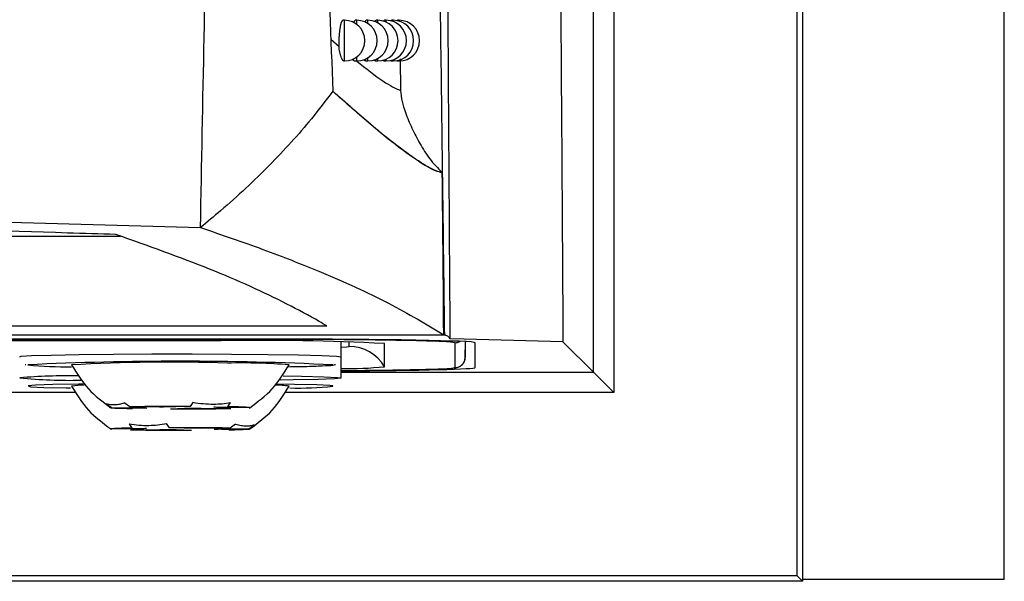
# Model space of a CAD drawing. Header units: millimetres. Extents: x -0.201 to 0.721, y -0.195 to 0.483.
# Tile 54 of 188: x 0.164 to 0.188, y 0.043 to 0.057. Entities that reach past the tile are written whole.
import ezdxf

# ---------------------------------------------------------------- set-up
doc = ezdxf.new("R2010")
doc.units = ezdxf.units.MM

msp = doc.modelspace()

# ---------------------------------------------------------------- linework, layer by layer
at = {"color": 7, "linetype": 'Continuous', "lineweight": 25}
for p, q in [((0.18333, 0.275393), (0.18333, 0.043306)), ((0.188287, 0.04335), (0.188287, 0.27535)), ((0.188287, 0.04335), (0.188287, 0.27535)), ((0.183199, 0.043437), (0.183199, 0.066705)), ((0.178189, 0.048446), (0.178189, 0.066425)), ((0.178689, 0.066425), (0.178689, 0.047946)), ((0.17207, 0.057096), (0.172033, 0.057096)), ((0.17207, 0.056096), (0.17207, 0.057096)), ((0.172374, 0.057096), (0.172336, 0.057096)), ((0.172374, 0.056993), (0.172374, 0.057096)), ((0.172646, 0.057096), (0.172607, 0.057096)), ((0.172646, 0.057016), (0.172646, 0.057096)), ((0.172886, 0.057096), (0.172846, 0.057096)), ((0.172886, 0.057035), (0.172886, 0.057096)), ((0.173093, 0.057096), (0.173052, 0.057096)), ((0.173093, 0.057051), (0.173093, 0.057096)), ((0.17327, 0.057096), (0.173227, 0.057096)), ((0.17327, 0.057064), (0.17327, 0.057096)), ((0.173414, 0.057096), (0.17337, 0.057096)), ((0.173414, 0.057075), (0.173414, 0.057096)), ((0.171737, 0.05663), (0.171938, 0.056452)), ((0.172374, 0.056096), (0.172374, 0.056199)), ((0.172646, 0.056096), (0.172646, 0.056176)), ((0.172886, 0.056096), (0.172886, 0.056157)), ((0.173435, 0.056145), (0.173445, 0.05537)), ((0.172048, 0.056096), (0.17207, 0.056096)), ((0.172312, 0.056096), (0.172374, 0.056096)), ((0.172584, 0.056096), (0.172646, 0.056096)), ((0.172825, 0.056096), (0.172886, 0.056096)), ((0.173034, 0.056096), (0.173093, 0.056096)), ((0.173093, 0.056096), (0.173093, 0.056141)), ((0.173212, 0.056096), (0.17327, 0.056096)), ((0.17327, 0.056096), (0.17327, 0.056128)), ((0.173358, 0.056096), (0.173414, 0.056096)), ((0.173414, 0.056096), (0.173414, 0.056117)), ((0.048991, 0.05179), (0.166566, 0.05179)), ((0.043933, 0.049584), (0.171634, 0.049584)), ((0.041037, 0.049363), (0.174533, 0.049363)), ((0.041058, 0.049366), (0.174509, 0.049366)), ((0.170285, 0.049258), (0.045285, 0.049258)), ((0.170285, 0.049249), (0.045285, 0.049249)), ((0.169041, 0.049219), (0.046529, 0.049219)), ((0.170285, 0.049249), (0.170285, 0.049258)), ((0.171985, 0.048827), (0.171985, 0.049196)), ((0.172185, 0.049081), (0.172185, 0.049192)), ((0.173051, 0.048581), (0.17305, 0.049149)), ((0.175012, 0.049259), (0.17467, 0.049269)), ((0.174788, 0.04856), (0.174787, 0.04917)), ((0.17744, 0.049194), (0.175012, 0.049259)), ((0.175037, 0.049198), (0.175038, 0.048805)), ((0.175038, 0.048805), (0.175045, 0.049198)), ((0.175286, 0.04856), (0.175285, 0.049171)), ((0.17744, 0.049194), (0.178189, 0.048446)), ((0.171986, 0.048304), (0.171986, 0.048904)), ((0.164285, 0.048628), (0.164291, 0.048624)), ((0.171986, 0.048446), (0.178189, 0.048446)), ((0.178189, 0.048446), (0.178689, 0.047946)), ((0.165472, 0.047946), (0.0501, 0.047946)), ((0.178689, 0.047946), (0.1706, 0.047946)), ((0.171785, 0.048102), (0.17178, 0.048107)), ((0.16621, 0.047679), (0.166345, 0.047579)), ((0.166793, 0.047595), (0.166658, 0.047695)), ((0.168345, 0.047705), (0.16828, 0.047604)), ((0.169207, 0.047597), (0.169272, 0.047698)), ((0.166345, 0.047579), (0.167072, 0.047573)), ((0.16752, 0.047589), (0.166793, 0.047595)), ((0.167214, 0.047566), (0.166863, 0.047553)), ((0.16779, 0.047545), (0.168142, 0.047558)), ((0.16828, 0.047604), (0.167929, 0.047592)), ((0.168551, 0.047561), (0.169278, 0.047554)), ((0.168856, 0.047584), (0.169207, 0.047597)), ((0.169726, 0.047571), (0.168999, 0.047577)), ((0.167071, 0.047053), (0.166349, 0.047047)), ((0.166778, 0.047174), (0.166845, 0.047073)), ((0.166811, 0.047031), (0.167533, 0.047037)), ((0.166845, 0.047073), (0.167207, 0.04706)), ((0.167766, 0.047081), (0.167699, 0.047182)), ((0.168128, 0.047068), (0.167766, 0.047081)), ((0.167944, 0.047035), (0.168306, 0.047022)), ((0.16926, 0.047072), (0.168539, 0.047066)), ((0.169226, 0.04703), (0.168864, 0.047043)), ((0.169001, 0.04705), (0.169722, 0.047056)), ((0.169394, 0.047172), (0.16926, 0.047072)), ((0.169722, 0.047056), (0.169856, 0.047156)), ((0.183199, 0.043437), (0.032373, 0.043437)), ((0.183199, 0.043437), (0.18333, 0.043306)), ((0.188287, 0.04335), (0.18333, 0.04335)), ((0.188287, 0.04335), (0.188287, 0.04335)), ((0.18333, 0.043306), (0.032242, 0.043306))]:
    msp.add_line(p, q, dxfattribs=at)
at = {"color": 7, "linetype": 'Continuous', "lineweight": 25, "flags": 128}
for points in [[(0.164091, 0.048824), (0.164122, 0.048837), (0.164378, 0.048853), (0.164863, 0.048868), (0.165548, 0.048881), (0.16639, 0.04889), (0.167335, 0.048895), (0.168323, 0.048896), (0.169294, 0.048893), (0.170185, 0.048885), (0.170942, 0.048874), (0.171516, 0.04886), (0.171871, 0.048844), (0.171985, 0.048827), (0.171981, 0.048824)], [(0.171985, 0.049062), (0.172124, 0.049071), (0.172185, 0.049081)], [(0.171487, 0.048602), (0.171719, 0.048615), (0.171785, 0.048626)], [(0.174488, 0.048531), (0.174701, 0.048544), (0.174788, 0.04856)], [(0.171978, 0.048308), (0.171983, 0.048301), (0.171822, 0.048284), (0.171423, 0.048268), (0.170811, 0.048255), (0.17049, 0.04825)], [(0.170561, 0.048357), (0.171015, 0.048349), (0.171566, 0.048335)], [(0.171566, 0.048335), (0.171896, 0.048318), (0.171978, 0.048308)], [(0.165648, 0.048154), (0.165544, 0.048153), (0.164904, 0.04814), (0.164477, 0.048124), (0.164292, 0.048107), (0.164363, 0.04809), (0.164684, 0.048074), (0.165233, 0.04806), (0.165339, 0.048058)], [(0.171388, 0.048133), (0.170838, 0.048147), (0.170386, 0.048155)], [(0.17178, 0.048107), (0.171709, 0.048117), (0.171388, 0.048133)], [(0.166345, 0.047579), (0.166328, 0.047576), (0.166335, 0.047572), (0.166367, 0.047569), (0.166422, 0.047565), (0.166501, 0.047562), (0.166602, 0.047559), (0.166723, 0.047556), (0.166863, 0.047553)], [(0.169726, 0.047571), (0.169743, 0.047574), (0.169735, 0.047578), (0.169704, 0.047581), (0.169648, 0.047585), (0.169569, 0.047588), (0.169469, 0.047591), (0.169347, 0.047594), (0.169207, 0.047597)], [(0.166845, 0.047073), (0.166707, 0.04707), (0.166589, 0.047067), (0.16649, 0.047064), (0.166415, 0.047061), (0.166362, 0.047057), (0.166333, 0.047054), (0.166329, 0.04705), (0.166349, 0.047047)], [(0.169226, 0.04703), (0.169364, 0.047033), (0.169483, 0.047036), (0.169581, 0.047039), (0.169657, 0.047042), (0.16971, 0.047045), (0.169738, 0.047049), (0.169743, 0.047053), (0.169722, 0.047056)]]:
    msp.add_lwpolyline(points, dxfattribs=at)
at = {"color": 7, "linetype": 'Continuous', "lineweight": 25}
for centre, radius, start, end in [((0.17207, 0.056596), 0.0005, 0, 90), ((0.172374, 0.056596), 0.0005, 0, 90), ((0.172646, 0.056596), 0.0005, 0, 90), ((0.172886, 0.056596), 0.0005, 0, 90), ((0.173093, 0.056596), 0.0005, 0, 90), ((0.17327, 0.056596), 0.0005, 0, 90), ((0.173414, 0.056596), 0.0005, 0, 90), ((0.17207, 0.056596), 0.0005, 270, 0), ((0.172374, 0.056596), 0.0005, 270, 0), ((0.172646, 0.056596), 0.0005, 270, 0), ((0.172886, 0.056596), 0.0005, 270, 0), ((0.173093, 0.056596), 0.0005, 270, 0), ((0.17327, 0.056596), 0.0005, 270, 0), ((0.173414, 0.056596), 0.0005, 270, 0), ((0.170043, -0.008262), 0.0574891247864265, 87.0018, 90.998544), ((0.170835, -0.085434), 0.1346844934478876, 88.507266, 90.234163), ((0.174322, 0.046008), 0.0031969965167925, 81.628249, 89.59828), ((0.174787, 0.049421), 0.0002500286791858, 269.999733, 299.96996), ((0.172185, 0.048081), 0.0010000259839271, 30.005898, 90.00165), ((0.168013, -0.030377), 0.0790931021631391, 87.267165, 92.701601), ((0.167781, 0.003372), 0.045319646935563, 88.207192, 93.061681), ((0.169543, 0.033993), 0.0146807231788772, 85.439177, 91.342607), ((0.174788, 0.04881), 0.0002499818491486, 269.995742, 358.995512), ((0.165206, 0.058259), 0.0096783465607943, 264.575826, 270.900093), ((0.171059, 0.191907), 0.1434229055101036, 270.370338, 270.995147), ((0.172108, 0.05777), 0.0092367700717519, 269.244513, 275.861676), ((0.165314, 0.033842), 0.0145161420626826, 89.175803, 94.840318), ((0.165315, 0.060753), 0.0125070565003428, 264.376637, 271.274263), ((0.165691, 0.045687), 0.0024388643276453, 90.375746, 97.775196), ((0.170368, 0.045624), 0.0025025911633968, 82.133021, 90.147977), ((0.170919, 0.056212), 0.0081564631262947, 268.671706, 276.093852), ((0.168002, -0.028915), 0.076519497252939, 89.791754, 90.90529), ((0.167232, 0.049354), 0.001788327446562, 264.846716, 269.4205), ((0.168004, 0.001573), 0.0460191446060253, 90.093944, 90.603101), ((0.168069, 0.124064), 0.0765194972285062, 269.791754, 270.90529), ((0.168066, 0.093577), 0.0460191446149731, 270.093944, 270.603101), ((0.168838, 0.045796), 0.0017883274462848, 84.846716, 89.4205), ((0.168009, 0.124765), 0.0777441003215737, 269.117374, 270.218975), ((0.16722, 0.045508), 0.001552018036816, 90.488816, 95.532539), ((0.168009, 0.093769), 0.0467345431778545, 269.416211, 269.920138), ((0.168063, -0.030663), 0.0777441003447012, 89.117374, 90.218975), ((0.168063, 0.000334), 0.046734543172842, 89.416211, 89.920138), ((0.168851, 0.048595), 0.0015520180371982, 270.488816, 275.532539)]:
    msp.add_arc(centre, radius, start, end, dxfattribs=at)
for centre, start_param, end_param in [((0.170285, 0.049171), 1.99286748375e-05, 1.570816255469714), ((0.170286, 0.04856), 5.059295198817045, 6.283205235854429)]:
    msp.add_ellipse(centre, major_axis=(0.005000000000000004, -1.739281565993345e-09), ratio=0.017455, start_param=start_param, end_param=end_param, dxfattribs=at)
for points, knots in [([(0.1709842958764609, 0.0990800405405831), (0.1709855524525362, 0.0982543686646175), (0.1709893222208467, 0.0957773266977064), (0.1710081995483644, 0.0916550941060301), (0.1710560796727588, 0.0857286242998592), (0.1711475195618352, 0.0788308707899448), (0.1713044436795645, 0.0709724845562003), (0.171479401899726, 0.0644485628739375), (0.1716432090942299, 0.0592436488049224), (0.1717350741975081, 0.0566488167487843), (0.1717810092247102, 0.0553513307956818)], [0, 0, 0, 0, 0.0561072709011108, 0.1683236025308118, 0.2805589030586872, 0.4602228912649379, 0.6399649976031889, 0.8199421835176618, 0.9099662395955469, 1, 1, 1, 1]), ([(0.1685315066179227, 0.0520012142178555), (0.1685903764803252, 0.055113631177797), (0.1687081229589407, 0.061338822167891), (0.1689970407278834, 0.0725703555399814), (0.1693907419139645, 0.0849555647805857), (0.1697302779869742, 0.0942317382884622), (0.1698864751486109, 0.0984990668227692)], [0, 0, 0, 0, 0.2011493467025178, 0.4023217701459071, 0.7250494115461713, 1, 1, 1, 1]), ([(0.1745331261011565, 0.0493632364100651), (0.174532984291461, 0.0493785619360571), (0.1745322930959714, 0.0494532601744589), (0.1745282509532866, 0.0497654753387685), (0.1745121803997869, 0.0510730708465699), (0.1744808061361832, 0.0535222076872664), (0.1744361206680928, 0.0569425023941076), (0.1743869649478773, 0.0605619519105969), (0.1743360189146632, 0.0641924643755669), (0.1743001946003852, 0.066622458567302), (0.174282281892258, 0.0678374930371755)], [0, 0, 0, 0, 0.0025094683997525, 0.0122314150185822, 0.0511191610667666, 0.2165127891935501, 0.412354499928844, 0.6082082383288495, 0.8040980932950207, 0.9999999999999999, 0.9999999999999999, 0.9999999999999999, 0.9999999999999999]), ([(0.174669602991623, 0.0492686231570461), (0.1746691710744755, 0.0493338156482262), (0.1746670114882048, 0.0496597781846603), (0.1746577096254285, 0.0510292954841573), (0.1746351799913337, 0.0544259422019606), (0.1746012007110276, 0.0596715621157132), (0.1745717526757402, 0.0644027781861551), (0.1745558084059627, 0.0670344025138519), (0.1745526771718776, 0.0675512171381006)], [0, 0, 0, 0, 0.0107725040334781, 0.0538625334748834, 0.2262235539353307, 0.5709513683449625, 0.9157407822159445, 1, 1, 1, 1]), ([(0.1773351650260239, 0.0657345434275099), (0.1773520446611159, 0.0629649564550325), (0.1773858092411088, 0.0574249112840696), (0.1774221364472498, 0.0519382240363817), (0.1774403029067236, 0.0491944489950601)], [0, 0, 0, 0, 0.4999213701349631, 1, 1, 1, 1]), ([(0.1719380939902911, 0.0564521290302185), (0.1719378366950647, 0.0564674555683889), (0.1719373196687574, 0.0564982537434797), (0.1719374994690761, 0.0565434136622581), (0.1719382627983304, 0.056586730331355), (0.1719395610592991, 0.0566281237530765), (0.1719414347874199, 0.0566697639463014), (0.1719438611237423, 0.0567107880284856), (0.1719467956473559, 0.0567507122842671), (0.1719502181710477, 0.056789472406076), (0.1719541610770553, 0.0568273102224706), (0.1719585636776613, 0.0568635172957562), (0.1719633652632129, 0.0568976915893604), (0.1719685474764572, 0.0569297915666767), (0.171974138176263, 0.0569598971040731), (0.1719800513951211, 0.0569874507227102), (0.1719862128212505, 0.0570121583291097), (0.1719926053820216, 0.0570339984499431), (0.171999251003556, 0.0570529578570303), (0.1720060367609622, 0.0570686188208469), (0.1720128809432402, 0.0570808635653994), (0.1720197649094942, 0.0570896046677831), (0.1720265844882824, 0.0570950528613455), (0.1720310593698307, 0.0570956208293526), (0.1720332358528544, 0.05709589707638)], [0, 0, 0, 0, 0.050782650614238, 0.102046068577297, 0.1456602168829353, 0.1895772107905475, 0.234447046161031, 0.2796449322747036, 0.3233325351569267, 0.3673197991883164, 0.4122465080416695, 0.4574953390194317, 0.5016018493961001, 0.5460089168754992, 0.5913574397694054, 0.6370285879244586, 0.6817119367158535, 0.7267003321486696, 0.7726463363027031, 0.8189215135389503, 0.8640832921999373, 0.9095562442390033, 0.9560101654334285, 1, 1, 1, 1]), ([(0.1722991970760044, 0.057031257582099), (0.1722994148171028, 0.0570320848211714), (0.172301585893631, 0.0570403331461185), (0.1723058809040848, 0.057053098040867), (0.1723119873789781, 0.0570689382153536), (0.1723181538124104, 0.0570810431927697), (0.1723243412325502, 0.0570897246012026), (0.1723304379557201, 0.0570950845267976), (0.1723344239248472, 0.0570956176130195), (0.1723363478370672, 0.0570958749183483)], [0, 0, 0, 0, 0.0184641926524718, 0.1841047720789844, 0.3509382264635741, 0.5133937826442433, 0.6769706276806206, 0.8440830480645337, 1, 1, 1, 1]), ([(0.1725784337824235, 0.0570470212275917), (0.1725789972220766, 0.0570490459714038), (0.1725813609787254, 0.057057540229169), (0.1725855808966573, 0.0570689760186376), (0.1725910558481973, 0.0570812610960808), (0.1725965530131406, 0.0570898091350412), (0.1726019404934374, 0.0570951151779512), (0.1726054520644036, 0.0570956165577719), (0.1726071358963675, 0.0570958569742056)], [0, 0, 0, 0, 0.0603702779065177, 0.2532669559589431, 0.4407311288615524, 0.6294910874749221, 0.8223374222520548, 1, 1, 1, 1]), ([(0.1728251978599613, 0.0570625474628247), (0.1728257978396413, 0.0570647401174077), (0.1728279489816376, 0.0570726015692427), (0.1728317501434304, 0.0570810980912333), (0.1728365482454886, 0.057089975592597), (0.1728412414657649, 0.0570951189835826), (0.1728442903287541, 0.0570956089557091), (0.1728457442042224, 0.0570958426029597)], [0, 0, 0, 0, 0.0887102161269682, 0.3180578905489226, 0.5489927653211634, 0.7849334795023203, 1, 1, 1, 1]), ([(0.1730358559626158, 0.0570674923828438), (0.1730359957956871, 0.057068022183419), (0.1730388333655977, 0.0570787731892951), (0.1730431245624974, 0.0570880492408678), (0.1730484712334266, 0.0570951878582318), (0.1730510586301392, 0.0570956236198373), (0.1730522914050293, 0.0570958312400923)], [0, 0, 0, 0, 0.0256435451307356, 0.5203729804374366, 0.7714799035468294, 1, 1, 1, 1]), ([(0.1732146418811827, 0.0570724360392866), (0.1732165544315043, 0.0570789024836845), (0.1732196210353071, 0.0570892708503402), (0.1732237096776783, 0.0570951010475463), (0.1732258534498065, 0.0570955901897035), (0.1732268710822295, 0.0570958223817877)], [0, 0, 0, 0, 0.4654018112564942, 0.7462302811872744, 1, 1, 1, 1]), ([(0.1720482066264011, 0.0560961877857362), (0.1720466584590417, 0.0560963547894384), (0.1720433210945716, 0.056096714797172), (0.172037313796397, 0.0561013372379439), (0.1720303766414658, 0.0561092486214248), (0.1720227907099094, 0.0561206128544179), (0.172014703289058, 0.0561351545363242), (0.1720061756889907, 0.0561528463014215), (0.1719972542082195, 0.0561737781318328), (0.1719881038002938, 0.0561978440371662), (0.1719789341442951, 0.0562248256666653), (0.171969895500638, 0.0562547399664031), (0.1719612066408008, 0.056287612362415), (0.1719537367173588, 0.0563207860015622), (0.171945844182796, 0.0563634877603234), (0.1719399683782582, 0.0564064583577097), (0.1719385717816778, 0.056440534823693), (0.1719381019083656, 0.0564519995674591)], [0, 0, 0, 0, 0.0549865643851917, 0.118533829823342, 0.1834191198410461, 0.2487581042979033, 0.3130098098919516, 0.3776868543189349, 0.4436851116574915, 0.5101327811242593, 0.5764046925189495, 0.6431316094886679, 0.711316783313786, 0.7800235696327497, 0.8343819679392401, 0.9442791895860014, 1, 1, 1, 1]), ([(0.1723121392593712, 0.0560964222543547), (0.1723114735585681, 0.0560963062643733), (0.1723088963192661, 0.0560958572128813), (0.1723042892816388, 0.0560987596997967), (0.1722982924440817, 0.0561051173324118), (0.1722921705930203, 0.0561152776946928), (0.1722861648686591, 0.0561294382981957), (0.1722820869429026, 0.0561404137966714), (0.1722802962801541, 0.0561475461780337), (0.1722802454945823, 0.056147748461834)], [0, 0, 0, 0, 0.063512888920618, 0.2458881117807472, 0.4295300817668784, 0.617164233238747, 0.8061780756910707, 0.9945029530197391, 1, 1, 1, 1]), ([(0.1723653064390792, 0.0560960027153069), (0.1725993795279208, 0.0559112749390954), (0.1730787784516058, 0.0555329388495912), (0.1733212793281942, 0.0554254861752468), (0.1734453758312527, 0.0553704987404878)], [0, 0, 0, 0, 0.4882636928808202, 1, 1, 1, 1]), ([(0.1725837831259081, 0.0560963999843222), (0.1725832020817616, 0.0560962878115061), (0.172580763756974, 0.0560958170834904), (0.1725766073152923, 0.0560987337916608), (0.1725713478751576, 0.0561050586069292), (0.172566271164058, 0.056115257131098), (0.1725619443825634, 0.0561267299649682), (0.1725594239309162, 0.056136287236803), (0.1725584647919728, 0.0561399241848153)], [0, 0, 0, 0, 0.0644132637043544, 0.2703072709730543, 0.4692325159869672, 0.6695453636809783, 0.8742479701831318, 0.9999999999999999, 0.9999999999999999, 0.9999999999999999, 0.9999999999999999]), ([(0.172824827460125, 0.0560964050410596), (0.1728243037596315, 0.0560962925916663), (0.1728221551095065, 0.0560958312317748), (0.1728185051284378, 0.0560987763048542), (0.1728139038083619, 0.0561050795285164), (0.1728094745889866, 0.0561154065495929), (0.1728063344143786, 0.0561244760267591), (0.1728047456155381, 0.0561311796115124), (0.172804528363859, 0.0561320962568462)], [0, 0, 0, 0, 0.0730479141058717, 0.2997026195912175, 0.5186168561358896, 0.7390565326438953, 0.9643187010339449, 0.9999999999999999, 0.9999999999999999, 0.9999999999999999, 0.9999999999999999]), ([(0.1730341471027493, 0.0560964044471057), (0.1730336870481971, 0.0560962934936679), (0.1730318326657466, 0.0560958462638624), (0.1730273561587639, 0.056100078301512), (0.1730225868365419, 0.0561091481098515), (0.1730194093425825, 0.0561213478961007), (0.1730186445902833, 0.0561242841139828)], [0, 0, 0, 0, 0.0848345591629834, 0.3419501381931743, 0.8416219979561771, 1, 1, 1, 1]), ([(0.171781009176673, 0.0553513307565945), (0.1716100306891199, 0.0551255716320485), (0.1711448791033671, 0.0545113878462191), (0.1702466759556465, 0.0535265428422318), (0.1693031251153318, 0.0526409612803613), (0.168697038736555, 0.0521384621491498), (0.168531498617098, 0.0520012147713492)], [0, 0, 0, 0, 0.1962367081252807, 0.5338672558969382, 0.872685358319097, 1, 1, 1, 1]), ([(0.1744734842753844, 0.0533523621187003), (0.1744510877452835, 0.0533566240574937), (0.1743390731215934, 0.0533779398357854), (0.1740419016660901, 0.0535237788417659), (0.1734695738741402, 0.0539216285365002), (0.172733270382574, 0.0545108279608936), (0.1720987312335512, 0.055070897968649), (0.1717810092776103, 0.0553513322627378)], [0, 0, 0, 0, 0.058680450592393, 0.293486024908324, 0.5282887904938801, 0.7638080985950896, 1, 1, 1, 1]), ([(0.1744734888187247, 0.0533519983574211), (0.1744721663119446, 0.053352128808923), (0.1743787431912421, 0.0533613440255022), (0.1741200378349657, 0.0534669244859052), (0.173530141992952, 0.0538675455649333), (0.17276784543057, 0.0544786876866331), (0.1721099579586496, 0.0550604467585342), (0.171781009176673, 0.055351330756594)], [0, 0, 0, 0, 0.0036500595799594, 0.2578436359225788, 0.5099757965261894, 0.7549841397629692, 1, 1, 1, 1]), ([(0.1734453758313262, 0.0553704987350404), (0.173455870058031, 0.0552803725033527), (0.1734771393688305, 0.055097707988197), (0.1735795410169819, 0.0547881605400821), (0.1737221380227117, 0.0544397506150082), (0.1739230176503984, 0.0540587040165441), (0.1741515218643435, 0.0536786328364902), (0.1743653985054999, 0.0534618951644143), (0.1744734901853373, 0.0533523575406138)], [0, 0, 0, 0, 0.1197683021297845, 0.2427419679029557, 0.4271194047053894, 0.6128668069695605, 0.8043457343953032, 1, 1, 1, 1]), ([(0.1745092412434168, 0.0493662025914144), (0.1745051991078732, 0.0499427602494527), (0.1744960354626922, 0.051249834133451), (0.174480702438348, 0.0525797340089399), (0.174473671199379, 0.0533324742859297), (0.1744734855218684, 0.0533523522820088)], [0, 0, 0, 0, 0.4345186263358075, 0.9850670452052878, 1, 1, 1, 1]), ([(0.0470350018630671, 0.0520012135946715), (0.0494589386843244, 0.0520716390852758), (0.0543068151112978, 0.0522124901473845), (0.061713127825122, 0.0523906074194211), (0.0692064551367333, 0.0525439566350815), (0.0767995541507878, 0.0526700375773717), (0.0844620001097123, 0.052768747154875), (0.0922114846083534, 0.0528398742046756), (0.1000234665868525, 0.0528827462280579), (0.1087400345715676, 0.0528984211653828), (0.1183289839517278, 0.052874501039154), (0.1287848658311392, 0.0527969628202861), (0.139230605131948, 0.0526674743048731), (0.1493674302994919, 0.0524889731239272), (0.1591633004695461, 0.0522702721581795), (0.1654058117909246, 0.0520909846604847), (0.1685315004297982, 0.052001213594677)], [0, 0, 0, 0, 0.0619250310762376, 0.1238501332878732, 0.1861540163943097, 0.248457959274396, 0.3111552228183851, 0.3738524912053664, 0.4372850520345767, 0.5008311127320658, 0.5851230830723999, 0.6696821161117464, 0.7550618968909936, 0.8407201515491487, 0.9202469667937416, 1, 1, 1, 1]), ([(0.1664497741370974, 0.0518330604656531), (0.1660548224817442, 0.0518446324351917), (0.1640799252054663, 0.0519024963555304), (0.1589118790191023, 0.052044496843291), (0.1508578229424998, 0.0522350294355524), (0.1410584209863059, 0.0524167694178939), (0.1303924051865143, 0.052562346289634), (0.1188567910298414, 0.0526565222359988), (0.1064840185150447, 0.0526843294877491), (0.0941038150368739, 0.0526401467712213), (0.0817974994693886, 0.0525246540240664), (0.0701830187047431, 0.0523446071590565), (0.0592689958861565, 0.0521159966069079), (0.0525008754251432, 0.0519273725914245), (0.0491168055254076, 0.0518330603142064)], [0, 0, 0, 0, 0.0104675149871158, 0.0523412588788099, 0.1361125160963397, 0.2200093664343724, 0.3039064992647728, 0.4071975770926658, 0.5108415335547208, 0.6146051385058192, 0.7182489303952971, 0.82153986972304, 0.9107696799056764, 1, 1, 1, 1]), ([(0.1716337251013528, 0.0495840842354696), (0.1715727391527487, 0.0496200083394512), (0.1712677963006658, 0.0497996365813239), (0.1703993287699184, 0.0502665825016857), (0.1688353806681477, 0.0509826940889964), (0.1672454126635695, 0.0515494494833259), (0.1664497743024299, 0.0518330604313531)], [0, 0, 0, 0, 0.0474734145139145, 0.2373772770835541, 0.6183747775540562, 1, 1, 1, 1]), ([(0.1685315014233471, 0.0520012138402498), (0.1690532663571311, 0.0518228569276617), (0.1700971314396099, 0.0514660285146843), (0.1716649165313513, 0.0508464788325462), (0.1732114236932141, 0.0501473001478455), (0.1740791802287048, 0.0496250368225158), (0.1745092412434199, 0.0493662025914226)], [0, 0, 0, 0, 0.2054433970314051, 0.4110187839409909, 0.7081003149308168, 1, 1, 1, 1]), ([(0.174669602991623, 0.0492686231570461), (0.1746599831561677, 0.0492843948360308), (0.1746407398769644, 0.0493159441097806), (0.1745690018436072, 0.0493474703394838), (0.1745331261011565, 0.0493632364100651)], [0, 0, 0, 0, 0.4999062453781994, 1, 1, 1, 1]), ([(0.1735428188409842, 0.0485057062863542), (0.1737281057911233, 0.048509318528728), (0.1741348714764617, 0.048517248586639), (0.1745518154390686, 0.0485326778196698), (0.1747465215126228, 0.0485451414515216), (0.1748229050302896, 0.0485576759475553), (0.1748820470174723, 0.048572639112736), (0.1749507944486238, 0.0486149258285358), (0.1750044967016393, 0.048675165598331), (0.1750340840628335, 0.0487461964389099), (0.1750368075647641, 0.0487935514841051), (0.1750377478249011, 0.0488099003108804)], [0, 0, 0, 0, 0.2302114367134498, 0.5053896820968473, 0.7827967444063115, 0.8668990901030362, 0.9119344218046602, 0.9343392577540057, 0.958813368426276, 0.9857807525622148, 0.9999999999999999, 0.9999999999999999, 0.9999999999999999, 0.9999999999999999]), ([(0.1642249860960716, 0.0486350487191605), (0.1642271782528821, 0.048634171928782), (0.1642313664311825, 0.0486324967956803), (0.1642335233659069, 0.0486320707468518), (0.1642345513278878, 0.0486318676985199)], [0, 0, 0, 0, 0.5234153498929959, 1, 1, 1, 1]), ([(0.1653602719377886, 0.0486267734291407), (0.1654879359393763, 0.0484204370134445), (0.1657432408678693, 0.0480078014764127), (0.1661329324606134, 0.0477186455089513), (0.1663277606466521, 0.0475740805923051)], [0, 0, 0, 0, 0.500045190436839, 1, 1, 1, 1]), ([(0.1697426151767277, 0.0475741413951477), (0.1699374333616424, 0.0477187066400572), (0.1703271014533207, 0.0480078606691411), (0.1705823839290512, 0.0484204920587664), (0.1707100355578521, 0.0486268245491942)], [0, 0, 0, 0, 0.4999592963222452, 1, 1, 1, 1]), ([(0.1706778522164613, 0.0485813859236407), (0.1707662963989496, 0.04858281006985), (0.1710802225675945, 0.0485878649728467), (0.1714475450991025, 0.0485967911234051), (0.1717190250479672, 0.0486176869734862), (0.1717774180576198, 0.0486136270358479), (0.1718380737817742, 0.0486336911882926), (0.1718506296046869, 0.0486378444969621)], [0, 0, 0, 0, 0.128788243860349, 0.4571244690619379, 0.7868080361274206, 0.9558689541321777, 1, 1, 1, 1]), ([(0.1653608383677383, 0.0481032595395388), (0.1654884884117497, 0.0478969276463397), (0.1657437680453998, 0.047484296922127), (0.1661334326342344, 0.0471951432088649), (0.166328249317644, 0.0470505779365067)], [0, 0, 0, 0, 0.5000400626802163, 1, 1, 1, 1]), ([(0.1697431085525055, 0.0470505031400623), (0.1699379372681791, 0.0471950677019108), (0.1703276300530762, 0.047484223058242), (0.1705829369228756, 0.0478968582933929), (0.1707106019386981, 0.048103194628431)], [0, 0, 0, 0, 0.4999546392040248, 1, 1, 1, 1]), ([(0.1662101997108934, 0.0476790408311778), (0.1662447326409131, 0.0476688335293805), (0.1663140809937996, 0.0476483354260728), (0.1664266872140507, 0.0476463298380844), (0.1665411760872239, 0.0476605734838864), (0.1666191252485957, 0.0476836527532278), (0.1666582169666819, 0.0476952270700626)], [0, 0, 0, 0, 0.2677112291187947, 0.5376124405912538, 0.7681113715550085, 1, 1, 1, 1]), ([(0.1683447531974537, 0.0477054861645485), (0.168429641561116, 0.0476931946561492), (0.168600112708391, 0.0476685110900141), (0.1688403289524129, 0.0476603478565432), (0.1690655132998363, 0.047668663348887), (0.1692031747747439, 0.0476879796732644), (0.1692722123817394, 0.0476976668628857)], [0, 0, 0, 0, 0.2677112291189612, 0.5376124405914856, 0.7681113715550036, 1, 1, 1, 1]), ([(0.1667781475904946, 0.0471737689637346), (0.1668572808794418, 0.0471628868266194), (0.167016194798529, 0.0471410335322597), (0.1672519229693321, 0.0471369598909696), (0.1674799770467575, 0.0471491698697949), (0.1676257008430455, 0.0471709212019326), (0.1676987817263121, 0.0471818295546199)], [0, 0, 0, 0, 0.2677112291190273, 0.5376124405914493, 0.7681113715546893, 1, 1, 1, 1]), ([(0.1693939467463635, 0.0471720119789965), (0.1694401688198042, 0.047158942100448), (0.1695329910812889, 0.0471326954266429), (0.1696547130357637, 0.0471223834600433), (0.1697633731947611, 0.0471287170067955), (0.169824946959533, 0.04714685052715), (0.1698558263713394, 0.0471559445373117)], [0, 0, 0, 0, 0.2677112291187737, 0.5376124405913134, 0.768111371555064, 1, 1, 1, 1])]:
    msp.add_open_spline(points, degree=3, knots=knots, dxfattribs=at)

doc.saveas('drawing.dxf')
